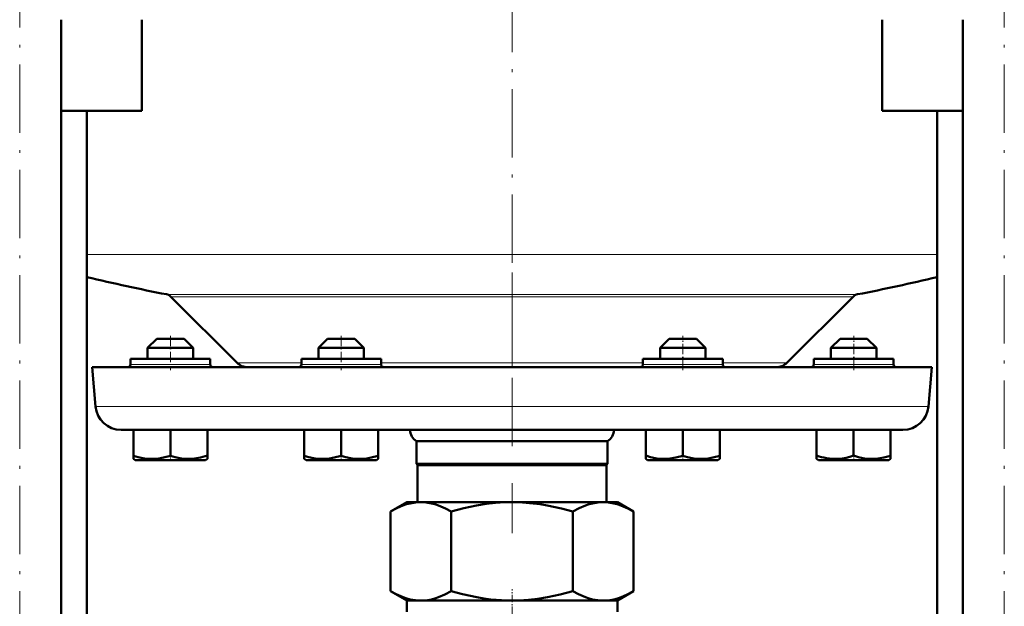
# Model space of a CAD drawing. Extents: x -1861 to 2179, y -1874 to 646.
# Tile 47 of 73: x -95 to 78, y -61 to 42. Entities that reach past the tile are written whole.
import ezdxf

# ---------------------------------------------------------------- set-up
doc = ezdxf.new("R2010")
doc.units = 0
doc.linetypes.add('DASHDOT', pattern=[18.5, 12, -3, 0.5, -3])

msp = doc.modelspace()

# ---------------------------------------------------------------- linework, layer by layer
at = {"color": 7, "linetype": 'DASHDOT', "lineweight": 18}
for p, q in [((-8.43, 233.43), (-8.43, -20.24)), ((-94.9, -162.75), (-94.9, 112.05)), ((78.03, -162.75), (78.03, 112.05)), ((-8.43, -2.28), (-8.43, -48.07))]:
    msp.add_line(p, q, dxfattribs=at)
at = {"color": 7, "lineweight": 50}
for p, q in [((-87.6, -139.85), (-87.6, 42.15)), ((-73.43, 26.15), (-73.43, 42.15)), ((56.57, 26.15), (56.57, 42.15)), ((70.73, -139.85), (70.73, 42.15)), ((-73.43, 26.15), (-87.6, 26.15)), ((-83.08, -139.85), (-83.08, 26.15)), ((70.73, 26.15), (56.57, 26.15)), ((66.22, -139.85), (66.22, 26.15)), ((-56.73, -18.11), (-68.33, -6.51)), ((39.86, -18.11), (51.46, -6.51)), ((-70.83, -13.9), (-72.43, -15.5)), ((-66.43, -15.5), (-72.43, -15.5)), ((-72.43, -17.4), (-72.43, -15.5)), ((-67.23, -13.9), (-70.83, -13.9)), ((-66.03, -13.9), (-67.23, -13.9)), ((-64.43, -15.5), (-66.43, -15.5)), ((-66.03, -13.9), (-64.43, -15.5)), ((-64.43, -17.4), (-64.43, -15.5)), ((-40.83, -13.9), (-42.43, -15.5)), ((-34.43, -15.5), (-42.43, -15.5)), ((-42.43, -15.5), (-42.43, -17.4)), ((-36.03, -13.9), (-40.83, -13.9)), ((-34.43, -15.5), (-36.03, -13.9)), ((-34.43, -17.4), (-34.43, -15.5)), ((19.17, -13.9), (17.57, -15.5)), ((19.57, -15.5), (17.57, -15.5)), ((17.57, -17.4), (17.57, -15.5)), ((20.37, -13.9), (19.17, -13.9)), ((25.57, -15.5), (19.57, -15.5)), ((23.97, -13.9), (20.37, -13.9)), ((23.97, -13.9), (25.57, -15.5)), ((25.57, -17.4), (25.57, -15.5)), ((49.17, -13.9), (47.57, -15.5)), ((53.57, -15.5), (47.57, -15.5)), ((47.57, -17.4), (47.57, -15.5)), ((52.77, -13.9), (49.17, -13.9)), ((53.97, -13.9), (52.77, -13.9)), ((55.57, -15.5), (53.57, -15.5)), ((53.97, -13.9), (55.57, -15.5)), ((55.57, -17.4), (55.57, -15.5)), ((-82.19, -18.9), (-8.43, -18.9)), ((-81.59, -25.79), (-82.19, -18.9)), ((-75.43, -17.4), (-75.43, -18.4)), ((-61.43, -17.4), (-75.43, -17.4)), ((-61.43, -18.4), (-61.43, -17.4)), ((-41.93, -17.4), (-45.43, -17.4)), ((-45.43, -17.4), (-45.43, -18.4)), ((-31.43, -17.4), (-41.93, -17.4)), ((-31.43, -17.4), (-31.43, -18.4)), ((-8.43, -18.9), (65.32, -18.9)), ((25.07, -17.4), (14.57, -17.4)), ((14.57, -18.4), (14.57, -17.4)), ((28.57, -17.4), (25.07, -17.4)), ((28.57, -18.4), (28.57, -17.4)), ((58.57, -17.4), (44.57, -17.4)), ((44.57, -17.4), (44.57, -18.4)), ((58.57, -18.4), (58.57, -17.4)), ((64.72, -25.79), (65.32, -18.9)), ((-77.1, -29.9), (-8.43, -29.9)), ((-74.93, -29.9), (-74.93, -34.44)), ((-68.43, -29.9), (-68.43, -34.44)), ((-61.93, -29.9), (-61.93, -34.43)), ((-44.93, -29.9), (-44.93, -34.44)), ((-38.43, -29.9), (-38.43, -34.44)), ((-31.93, -29.9), (-31.93, -34.44)), ((-31.93, -29.9), (-31.93, -34.43)), ((-8.43, -29.9), (60.23, -29.9)), ((15.06, -29.9), (15.06, -34.43)), ((21.56, -29.9), (21.56, -34.44)), ((28.06, -29.9), (28.06, -34.44)), ((28.07, -29.9), (28.07, -34.43)), ((45.06, -29.9), (45.06, -34.43)), ((51.56, -29.9), (51.56, -34.43)), ((58.06, -29.9), (58.06, -34.44)), ((-25.18, -31.9), (-8.43, -31.9)), ((-25.18, -31.9), (-25.18, -35.9)), ((-8.43, -31.9), (8.32, -31.9)), ((8.32, -31.9), (8.32, -35.9)), ((-74.93, -35.02), (-74.93, -34.44)), ((-61.93, -34.43), (-61.93, -35.01)), ((-44.93, -35.01), (-44.93, -34.44)), ((-31.93, -34.43), (-31.93, -34.88)), ((-31.93, -34.44), (-31.93, -35.01)), ((15.06, -35.01), (15.06, -34.43)), ((28.06, -34.44), (28.06, -35.02)), ((28.07, -34.43), (28.07, -35.01)), ((45.06, -35.01), (45.06, -34.43)), ((58.06, -34.44), (58.06, -35.02)), ((-74.61, -35.2), (-74.93, -35.02)), ((-74.61, -35.2), (-65.35, -35.2)), ((-65.35, -35.2), (-62.26, -35.2)), ((-62.26, -35.2), (-61.93, -35.01)), ((-44.61, -35.2), (-44.93, -35.01)), ((-44.61, -35.2), (-32.26, -35.2)), ((-31.93, -35.01), (-32.26, -35.2)), ((-31.93, -34.88), (-31.93, -35.01)), ((-25.18, -35.9), (-8.43, -35.9)), ((-25.06, -36.12), (-25.18, -35.9)), ((-25.06, -36.12), (-8.43, -36.12)), ((-25.06, -36.12), (-25.06, -42.6)), ((-8.43, -35.9), (8.32, -35.9)), ((-8.43, -36.12), (8.19, -36.12)), ((8.19, -36.12), (8.32, -35.9)), ((8.19, -36.12), (8.19, -42.6)), ((15.39, -35.2), (15.06, -35.01)), ((15.39, -35.2), (18.48, -35.2)), ((18.48, -35.2), (27.74, -35.2)), ((27.74, -35.2), (28.06, -35.02)), ((45.39, -35.2), (45.06, -35.01)), ((45.39, -35.2), (47.2, -35.2)), ((47.2, -35.2), (54.65, -35.2)), ((54.65, -35.2), (57.74, -35.2)), ((57.74, -35.2), (58.06, -35.02)), ((-29.8, -44.25), (-26.93, -42.6)), ((-26.93, -42.6), (-24.46, -42.6)), ((-24.46, -42.6), (-8.43, -42.6)), ((-8.43, -42.6), (7.59, -42.6)), ((7.59, -42.6), (10.07, -42.6)), ((12.93, -44.25), (10.07, -42.6)), ((-29.8, -58.25), (-29.8, -44.25)), ((-19.12, -44.25), (-19.12, -58.25)), ((2.25, -58.25), (2.25, -44.25)), ((12.93, -44.25), (12.93, -58.25)), ((-26.93, -59.9), (-29.8, -58.25)), ((10.07, -59.9), (12.93, -58.25)), ((-26.93, -59.9), (-24.46, -59.9)), ((-26.93, -61.9), (-26.93, -59.9)), ((-24.46, -59.9), (-8.43, -59.9)), ((-8.43, -59.9), (7.59, -59.9)), ((7.59, -59.9), (10.07, -59.9)), ((10.07, -61.9), (10.07, -59.9))]:
    msp.add_line(p, q, dxfattribs=at)
at = {"color": 7, "lineweight": 18}
for p, q in [((-83.08, 0.9), (-8.43, 0.9)), ((-8.43, 0.9), (66.22, 0.9)), ((-69.1, -6.1), (-8.43, -6.1)), ((-68.33, -6.51), (-8.43, -6.51)), ((52.23, -6.1), (-8.43, -6.1)), ((-8.43, -6.51), (51.46, -6.51)), ((-68.43, -18.4), (-75.43, -18.4)), ((-61.43, -18.4), (-68.43, -18.4)), ((-56.73, -18.11), (-45.43, -18.11)), ((-41.93, -18.4), (-45.43, -18.4)), ((-38.43, -18.4), (-41.93, -18.4)), ((-31.43, -18.4), (-38.43, -18.4)), ((-31.43, -18.11), (-8.43, -18.11)), ((-8.43, -18.11), (14.57, -18.11)), ((14.57, -18.4), (21.57, -18.4)), ((21.57, -18.4), (25.07, -18.4)), ((25.07, -18.4), (28.57, -18.4)), ((28.57, -18.11), (39.86, -18.11)), ((44.57, -18.4), (51.57, -18.4)), ((51.57, -18.4), (58.57, -18.4)), ((-81.59, -25.79), (-8.43, -25.79)), ((-8.43, -25.79), (64.72, -25.79))]:
    msp.add_line(p, q, dxfattribs=at)
at = {"color": 7, "linetype": 'DASHDOT', "lineweight": 18, "ltscale": 0.150014}
for p, q in [((-68.43, -13.4), (-68.43, -19.4)), ((-38.43, -13.4), (-38.43, -19.4))]:
    msp.add_line(p, q, dxfattribs=at)
at = {"color": 7, "linetype": 'DASHDOT', "lineweight": 18, "ltscale": 0.15}
for p, q in [((21.57, -19.4), (21.57, -13.4)), ((51.57, -19.4), (51.57, -13.4))]:
    msp.add_line(p, q, dxfattribs=at)
at = {"color": 7, "linetype": 'DASHDOT', "lineweight": 18, "ltscale": 0.02298}
for p, q in [((-68.43, -35.28), (-68.43, -34.36)), ((-38.43, -35.28), (-38.43, -34.36))]:
    msp.add_line(p, q, dxfattribs=at)
at = {"color": 7, "linetype": 'DASHDOT', "lineweight": 18, "ltscale": 0.023111}
msp.add_line((21.57, -35.28), (21.57, -34.35), dxfattribs=at)
at = {"color": 7, "linetype": 'DASHDOT', "lineweight": 18, "ltscale": 0.023195}
msp.add_line((51.57, -35.28), (51.57, -34.35), dxfattribs=at)
at = {"color": 7, "linetype": 'DASHDOT', "lineweight": 18, "ltscale": 0.109586}
msp.add_line((-8.43, -62.27), (-8.43, -57.88), dxfattribs=at)
at = {"color": 7, "lineweight": 50}
for points in [[(-74.93, -34.44), (-74.1, -34.69), (-73.29, -34.87), (-72.56, -34.97), (-71.84, -35.02), (-70.75, -34.97), (-69.63, -34.78), (-68.43, -34.44)], [(-68.43, -34.44), (-67.6, -34.68), (-66.79, -34.86), (-66.06, -34.97), (-65.18, -35.01)], [(-65.18, -35.01), (-64.17, -34.95), (-63.13, -34.77), (-61.93, -34.43)], [(-44.93, -34.44), (-44.1, -34.68), (-43.3, -34.87), (-42.57, -34.97), (-41.84, -35.02), (-40.75, -34.97), (-39.64, -34.78), (-38.43, -34.44)], [(-38.43, -34.44), (-37.6, -34.69), (-36.8, -34.87), (-36.07, -34.97), (-35.34, -35.02), (-34.25, -34.97), (-33.14, -34.78), (-31.93, -34.44)], [(15.06, -34.43), (15.89, -34.68), (16.7, -34.86), (17.43, -34.97), (18.32, -35.01)], [(18.32, -35.01), (19.33, -34.95), (20.36, -34.78), (21.56, -34.44)], [(21.56, -34.44), (22.39, -34.68), (23.2, -34.87), (23.93, -34.97), (24.65, -35.02), (25.74, -34.97), (26.85, -34.78), (28.06, -34.44)], [(46.8, -34.88), (47.89, -35), (48.97, -34.99), (49.6, -34.91), (50.24, -34.8), (50.89, -34.64), (51.56, -34.43)], [(51.56, -34.43), (52.39, -34.68), (53.2, -34.86), (53.93, -34.97), (54.82, -35.01)], [(54.82, -35.01), (55.83, -34.95), (56.86, -34.78), (58.06, -34.44)], [(-29.8, -44.25), (-28.68, -43.66), (-27.58, -43.19), (-26.95, -42.98), (-26.32, -42.82), (-25.69, -42.7), (-25.08, -42.63), (-24.46, -42.6)], [(-24.46, -42.6), (-23.53, -42.66), (-22.6, -42.82), (-21.98, -42.98), (-21.36, -43.18), (-20.12, -43.71), (-19.12, -44.25)], [(-19.12, -44.25), (-16.89, -43.66), (-14.68, -43.19), (-13, -42.92), (-11.33, -42.73), (-9.67, -42.63), (-8.43, -42.6)], [(-8.43, -42.6), (-6.58, -42.66), (-4.71, -42.82), (-3.48, -42.98), (-2.25, -43.18), (0.23, -43.71), (2.25, -44.25)], [(2.25, -44.25), (3.36, -43.66), (4.47, -43.19), (5.1, -42.98), (5.73, -42.82), (6.35, -42.7), (6.97, -42.63), (7.59, -42.6)], [(7.59, -42.6), (8.52, -42.66), (9.45, -42.82), (10.06, -42.98), (10.68, -43.18), (11.92, -43.71), (12.93, -44.25)], [(-24.46, -59.9), (-25.39, -59.85), (-26.32, -59.69), (-26.93, -59.53), (-27.55, -59.32), (-28.79, -58.79), (-29.8, -58.25)], [(-19.12, -58.25), (-20.23, -58.84), (-21.33, -59.31), (-21.97, -59.52), (-22.6, -59.69), (-23.22, -59.81), (-23.84, -59.88), (-24.46, -59.9)], [(-8.43, -59.9), (-10.29, -59.85), (-12.16, -59.69), (-13.38, -59.53), (-14.62, -59.32), (-17.1, -58.79), (-19.12, -58.25)], [(2.25, -58.25), (0.02, -58.84), (-2.19, -59.31), (-3.87, -59.58), (-5.54, -59.77), (-7.2, -59.88), (-8.43, -59.9)], [(7.59, -59.9), (6.66, -59.85), (5.73, -59.69), (5.11, -59.53), (4.49, -59.32), (3.26, -58.79), (2.25, -58.25)], [(12.93, -58.25), (11.82, -58.84), (10.71, -59.31), (10.08, -59.52), (9.45, -59.69), (8.82, -59.81), (8.21, -59.88), (7.59, -59.9)]]:
    msp.add_lwpolyline(points, dxfattribs=at)
for centre, radius, start, end in [((-8.43, 308.1), 320, 256.5096, 259.0714), ((-8.43, 308.1), 320, 280.9286, 283.4903), ((-69.39, -7.57), 1.5, 45, 79.0714), ((52.52, -7.57), 1.5, 100.9286, 135), ((-75.93, -18.4), 0.5, 270, 0), ((-60.93, -18.4), 0.5, 180, 270), ((-54.82, -16.2), 2.7, 225, 270.0003), ((-45.93, -18.4), 0.5, 270, 360), ((-30.93, -18.4), 0.5, 180, 270), ((14.07, -18.4), 0.5, 270, 360), ((29.07, -18.4), 0.5, 180, 270), ((37.95, -16.2), 2.7, 269.9997, 315), ((44.07, -18.4), 0.5, 270, 360), ((59.07, -18.4), 0.5, 180, 270), ((-77.1, -25.4), 4.5, 185, 270), ((60.23, -25.4), 4.5, 270, 355), ((-24.03, -29.9), 2.31, 179.9869, 240), ((7.16, -29.9), 2.31, 300, 0.0131), ((48.9, -23.13), 11.93, 251.2031, 259.844)]:
    msp.add_arc(centre, radius, start, end, dxfattribs=at)

doc.saveas('drawing.dxf')
